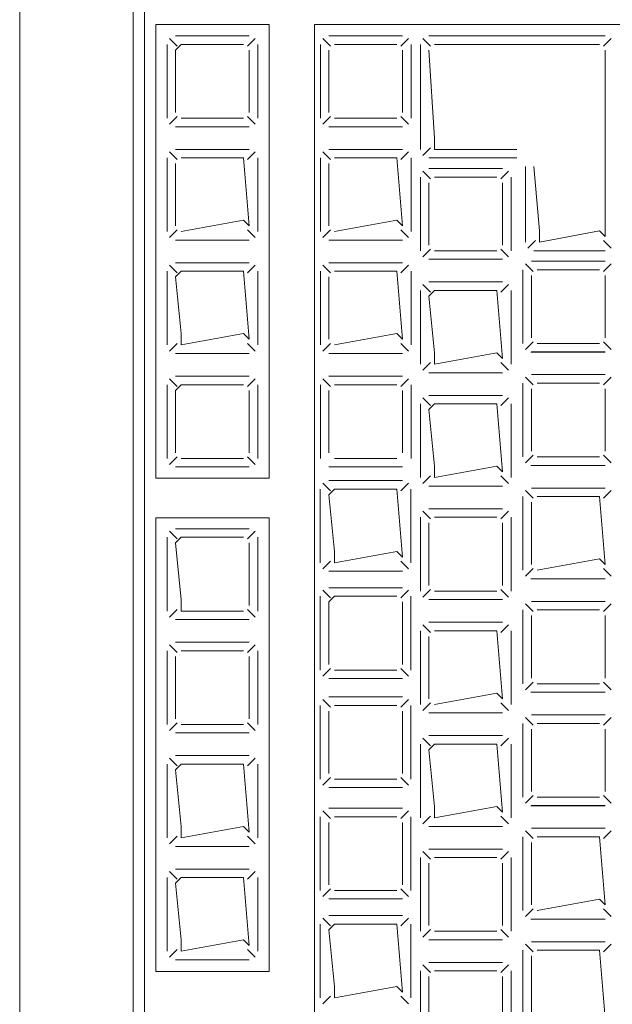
# Model space of a CAD drawing. Header units: feet. Extents: x 8 to 127, y 6 to 90.
# Tile 216 of 256: x 36.7653 to 36.8176, y 58.9736 to 59.0604. Entities that reach past the tile are written whole.
import ezdxf

# ---------------------------------------------------------------- set-up
doc = ezdxf.new("R2010")
doc.units = ezdxf.units.FT
doc.header["$MEASUREMENT"] = 0
doc.layers.add('MOBILARIO', color=8, linetype='Continuous')

msp = doc.modelspace()

# ---------------------------------------------------------------- linework, layer by layer
at = {"layer": 'MOBILARIO', "lineweight": 5}
for p, q in [((36.765326, 59.139463), (36.765326, 58.911463)), ((36.765326, 59.139463), (36.765326, 58.911463)), ((36.775326, 59.093463), (36.775326, 58.915463)), ((36.775326, 59.093463), (36.775326, 58.915463)), ((36.776326, 58.915463), (36.776326, 59.093463)), ((36.776326, 58.915463), (36.776326, 59.093463)), ((36.777326, 59.059963), (36.777326, 59.019963)), ((36.787326, 59.059963), (36.777326, 59.059963)), ((36.777326, 59.059963), (36.777326, 59.019963)), ((36.787326, 59.059963), (36.777326, 59.059963)), ((36.787326, 59.019963), (36.787326, 59.059963)), ((36.787326, 59.019963), (36.787326, 59.059963)), ((36.791326, 59.059963), (36.791326, 58.915463)), ((36.791326, 59.059963), (36.838266, 59.059963)), ((36.791326, 59.059963), (36.791326, 58.915463)), ((36.791326, 59.059963), (36.838266, 59.059963)), ((36.778326, 59.058213), (36.778326, 59.051713)), ((36.778326, 59.058213), (36.778326, 59.051713)), ((36.779222, 59.058066), (36.778546, 59.058743)), ((36.779222, 59.058066), (36.778546, 59.058743)), ((36.785576, 59.058963), (36.779076, 59.058963)), ((36.785576, 59.058963), (36.779076, 59.058963)), ((36.779576, 59.058213), (36.779076, 59.057713)), ((36.779576, 59.058213), (36.779076, 59.057713)), ((36.785076, 59.058213), (36.779576, 59.058213)), ((36.785076, 59.058213), (36.779576, 59.058213)), ((36.78543, 59.058066), (36.786106, 59.058743)), ((36.78543, 59.058066), (36.786106, 59.058743)), ((36.786326, 59.051713), (36.786326, 59.058213)), ((36.786326, 59.051713), (36.786326, 59.058213)), ((36.79185, 59.058213), (36.79185, 59.051713)), ((36.79185, 59.058213), (36.79185, 59.051713)), ((36.792747, 59.058066), (36.79207, 59.058743)), ((36.792747, 59.058066), (36.79207, 59.058743)), ((36.7991, 59.058963), (36.7926, 59.058963)), ((36.7991, 59.058963), (36.7926, 59.058963)), ((36.7986, 59.058213), (36.7931, 59.058213)), ((36.7986, 59.058213), (36.7931, 59.058213)), ((36.798954, 59.058066), (36.799631, 59.058743)), ((36.798954, 59.058066), (36.799631, 59.058743)), ((36.79985, 59.051713), (36.79985, 59.058213)), ((36.79985, 59.051713), (36.79985, 59.058213)), ((36.800676, 59.058213), (36.800676, 59.048963)), ((36.800676, 59.058213), (36.800676, 59.048963)), ((36.800896, 59.058743), (36.801573, 59.058066)), ((36.800896, 59.058743), (36.801573, 59.058066)), ((36.816962, 59.058963), (36.801426, 59.058963)), ((36.816962, 59.058963), (36.801426, 59.058963)), ((36.816462, 59.058213), (36.801926, 59.058213)), ((36.816462, 59.058213), (36.801926, 59.058213)), ((36.817493, 59.058743), (36.816816, 59.058066)), ((36.817493, 59.058743), (36.816816, 59.058066)), ((36.779076, 59.057713), (36.779076, 59.052213)), ((36.779076, 59.057713), (36.779076, 59.052213)), ((36.785576, 59.052213), (36.785576, 59.057713)), ((36.785576, 59.052213), (36.785576, 59.057713)), ((36.7926, 59.057713), (36.7926, 59.052213)), ((36.7926, 59.057713), (36.7926, 59.052213)), ((36.7991, 59.052213), (36.7991, 59.057713)), ((36.7991, 59.052213), (36.7991, 59.057713)), ((36.801426, 59.057713), (36.801926, 59.049963)), ((36.801426, 59.057713), (36.801926, 59.049963)), ((36.816962, 59.041269), (36.816962, 59.057713)), ((36.816962, 59.041269), (36.816962, 59.057713)), ((36.779222, 59.051859), (36.778546, 59.051182)), ((36.779222, 59.051859), (36.778546, 59.051182)), ((36.779576, 59.051713), (36.785076, 59.051713)), ((36.779576, 59.051713), (36.785076, 59.051713)), ((36.78543, 59.051859), (36.786106, 59.051182)), ((36.78543, 59.051859), (36.786106, 59.051182)), ((36.792747, 59.051859), (36.79207, 59.051182)), ((36.792747, 59.051859), (36.79207, 59.051182)), ((36.7931, 59.051713), (36.7986, 59.051713)), ((36.7931, 59.051713), (36.7986, 59.051713)), ((36.798954, 59.051859), (36.799631, 59.051182)), ((36.798954, 59.051859), (36.799631, 59.051182)), ((36.779076, 59.050963), (36.785576, 59.050963)), ((36.779076, 59.050963), (36.785576, 59.050963)), ((36.7926, 59.050963), (36.7991, 59.050963)), ((36.7926, 59.050963), (36.7991, 59.050963)), ((36.801926, 59.049963), (36.801926, 59.048963)), ((36.801926, 59.049963), (36.801926, 59.048963)), ((36.779222, 59.048066), (36.778546, 59.048743)), ((36.779222, 59.048066), (36.778546, 59.048743)), ((36.785576, 59.048963), (36.779076, 59.048963)), ((36.785576, 59.048963), (36.779076, 59.048963)), ((36.78543, 59.048066), (36.786106, 59.048743)), ((36.78543, 59.048066), (36.786106, 59.048743)), ((36.792747, 59.048066), (36.79207, 59.048743)), ((36.792747, 59.048066), (36.79207, 59.048743)), ((36.7991, 59.048963), (36.7926, 59.048963)), ((36.7991, 59.048963), (36.7926, 59.048963)), ((36.798954, 59.048066), (36.799631, 59.048743)), ((36.798954, 59.048066), (36.799631, 59.048743)), ((36.800896, 59.048432), (36.801573, 59.049109)), ((36.800896, 59.048432), (36.801573, 59.049109)), ((36.801926, 59.048963), (36.809182, 59.048963)), ((36.801926, 59.048963), (36.809182, 59.048963)), ((36.778326, 59.048213), (36.778326, 59.041713)), ((36.778326, 59.048213), (36.778326, 59.041713)), ((36.785076, 59.048213), (36.779576, 59.048213)), ((36.785076, 59.048213), (36.779576, 59.048213)), ((36.785576, 59.042213), (36.785076, 59.048213)), ((36.785576, 59.042213), (36.785076, 59.048213)), ((36.786326, 59.041713), (36.786326, 59.048213)), ((36.786326, 59.041713), (36.786326, 59.048213)), ((36.79185, 59.048213), (36.79185, 59.041713)), ((36.79185, 59.048213), (36.79185, 59.041713)), ((36.7986, 59.048213), (36.7931, 59.048213)), ((36.7986, 59.048213), (36.7931, 59.048213)), ((36.7991, 59.042213), (36.7986, 59.048213)), ((36.7991, 59.042213), (36.7986, 59.048213)), ((36.79985, 59.041713), (36.79985, 59.048213)), ((36.79985, 59.041713), (36.79985, 59.048213)), ((36.801426, 59.048213), (36.809182, 59.048213)), ((36.801426, 59.048213), (36.809182, 59.048213)), ((36.779076, 59.047713), (36.779076, 59.042213)), ((36.779076, 59.047713), (36.779076, 59.042213)), ((36.7926, 59.047713), (36.7926, 59.042213)), ((36.7926, 59.047713), (36.7926, 59.042213)), ((36.801573, 59.046372), (36.800896, 59.047049)), ((36.801573, 59.046372), (36.800896, 59.047049)), ((36.807926, 59.047269), (36.801426, 59.047269)), ((36.807926, 59.047269), (36.801426, 59.047269)), ((36.80778, 59.046372), (36.808457, 59.047049)), ((36.80778, 59.046372), (36.808457, 59.047049)), ((36.809932, 59.047463), (36.809932, 59.040769)), ((36.809932, 59.047463), (36.809932, 59.040769)), ((36.810682, 59.047463), (36.811182, 59.041769)), ((36.810682, 59.047463), (36.811182, 59.041769)), ((36.800676, 59.046519), (36.800676, 59.040019)), ((36.800676, 59.046519), (36.800676, 59.040019)), ((36.807426, 59.046519), (36.801926, 59.046519)), ((36.807426, 59.046519), (36.801926, 59.046519)), ((36.808676, 59.040019), (36.808676, 59.046519)), ((36.808676, 59.040019), (36.808676, 59.046519)), ((36.801426, 59.046019), (36.801426, 59.040519)), ((36.801426, 59.046019), (36.801426, 59.040519)), ((36.807926, 59.040519), (36.807926, 59.046019)), ((36.807926, 59.040519), (36.807926, 59.046019)), ((36.779576, 59.041713), (36.785076, 59.042713)), ((36.779576, 59.041713), (36.785076, 59.042713)), ((36.785076, 59.042713), (36.785576, 59.042213)), ((36.785076, 59.042713), (36.785576, 59.042213)), ((36.7931, 59.041713), (36.7986, 59.042713)), ((36.7931, 59.041713), (36.7986, 59.042713)), ((36.7986, 59.042713), (36.7991, 59.042213)), ((36.7986, 59.042713), (36.7991, 59.042213)), ((36.779222, 59.041859), (36.778546, 59.041182)), ((36.779222, 59.041859), (36.778546, 59.041182)), ((36.78543, 59.041859), (36.786106, 59.041182)), ((36.78543, 59.041859), (36.786106, 59.041182)), ((36.792747, 59.041859), (36.79207, 59.041182)), ((36.792747, 59.041859), (36.79207, 59.041182)), ((36.798954, 59.041859), (36.799631, 59.041182)), ((36.798954, 59.041859), (36.799631, 59.041182)), ((36.811182, 59.041769), (36.811182, 59.040769)), ((36.811182, 59.040769), (36.816462, 59.041769)), ((36.811182, 59.041769), (36.811182, 59.040769)), ((36.811182, 59.040769), (36.816462, 59.041769)), ((36.816462, 59.041769), (36.816962, 59.041269)), ((36.816462, 59.041769), (36.816962, 59.041269)), ((36.779076, 59.040963), (36.785576, 59.040963)), ((36.779076, 59.040963), (36.785576, 59.040963)), ((36.7926, 59.040963), (36.7991, 59.040963)), ((36.7926, 59.040963), (36.7991, 59.040963)), ((36.810152, 59.040238), (36.810829, 59.040915)), ((36.810152, 59.040238), (36.810829, 59.040915)), ((36.817493, 59.040238), (36.816816, 59.040915)), ((36.817493, 59.040238), (36.816816, 59.040915)), ((36.801573, 59.040165), (36.800896, 59.039488)), ((36.801573, 59.040165), (36.800896, 59.039488)), ((36.801926, 59.040019), (36.807426, 59.040019)), ((36.801926, 59.040019), (36.807426, 59.040019)), ((36.80778, 59.040165), (36.808457, 59.039488)), ((36.80778, 59.040165), (36.808457, 59.039488)), ((36.810682, 59.040019), (36.816962, 59.040019)), ((36.810682, 59.040019), (36.816962, 59.040019)), ((36.801426, 59.039269), (36.807926, 59.039269)), ((36.801426, 59.039269), (36.807926, 59.039269)), ((36.816962, 59.039101), (36.810462, 59.039101)), ((36.816962, 59.039101), (36.810462, 59.039101)), ((36.779222, 59.038066), (36.778546, 59.038743)), ((36.779222, 59.038066), (36.778546, 59.038743)), ((36.785576, 59.038963), (36.779076, 59.038963)), ((36.785576, 59.038963), (36.779076, 59.038963)), ((36.78543, 59.038066), (36.786106, 59.038743)), ((36.78543, 59.038066), (36.786106, 59.038743)), ((36.792747, 59.038066), (36.79207, 59.038743)), ((36.792747, 59.038066), (36.79207, 59.038743)), ((36.7991, 59.038963), (36.7926, 59.038963)), ((36.7991, 59.038963), (36.7926, 59.038963)), ((36.798954, 59.038066), (36.799631, 59.038743)), ((36.798954, 59.038066), (36.799631, 59.038743)), ((36.809712, 59.038351), (36.809712, 59.031851)), ((36.809712, 59.038351), (36.809712, 59.031851)), ((36.810609, 59.038204), (36.809932, 59.038881)), ((36.810609, 59.038204), (36.809932, 59.038881)), ((36.816462, 59.038351), (36.810962, 59.038351)), ((36.816462, 59.038351), (36.810962, 59.038351)), ((36.816816, 59.038204), (36.817493, 59.038881)), ((36.816816, 59.038204), (36.817493, 59.038881)), ((36.778326, 59.038213), (36.778326, 59.031713)), ((36.778326, 59.038213), (36.778326, 59.031713)), ((36.779576, 59.038213), (36.779076, 59.037713)), ((36.779576, 59.038213), (36.779076, 59.037713)), ((36.779076, 59.037713), (36.779576, 59.032713)), ((36.779076, 59.037713), (36.779576, 59.032713)), ((36.785076, 59.038213), (36.779576, 59.038213)), ((36.785076, 59.038213), (36.779576, 59.038213)), ((36.785576, 59.032213), (36.785076, 59.038213)), ((36.785576, 59.032213), (36.785076, 59.038213)), ((36.786326, 59.031713), (36.786326, 59.038213)), ((36.786326, 59.031713), (36.786326, 59.038213)), ((36.79185, 59.038213), (36.79185, 59.031713)), ((36.79185, 59.038213), (36.79185, 59.031713)), ((36.7926, 59.037713), (36.7926, 59.032213)), ((36.7926, 59.037713), (36.7926, 59.032213)), ((36.7986, 59.038213), (36.7931, 59.038213)), ((36.7986, 59.038213), (36.7931, 59.038213)), ((36.7991, 59.032213), (36.7986, 59.038213)), ((36.7991, 59.032213), (36.7986, 59.038213)), ((36.79985, 59.031713), (36.79985, 59.038213)), ((36.79985, 59.031713), (36.79985, 59.038213)), ((36.810462, 59.037851), (36.810462, 59.032351)), ((36.810462, 59.037851), (36.810462, 59.032351)), ((36.816962, 59.032351), (36.816962, 59.037851)), ((36.816962, 59.032351), (36.816962, 59.037851)), ((36.800676, 59.036519), (36.800676, 59.030019)), ((36.800676, 59.036519), (36.800676, 59.030019)), ((36.801573, 59.036372), (36.800896, 59.037049)), ((36.801573, 59.036372), (36.800896, 59.037049)), ((36.807926, 59.037269), (36.801426, 59.037269)), ((36.807926, 59.037269), (36.801426, 59.037269)), ((36.801926, 59.036519), (36.801426, 59.036019)), ((36.801926, 59.036519), (36.801426, 59.036019)), ((36.807426, 59.036519), (36.801926, 59.036519)), ((36.807426, 59.036519), (36.801926, 59.036519)), ((36.807926, 59.030519), (36.807426, 59.036519)), ((36.807926, 59.030519), (36.807426, 59.036519)), ((36.80778, 59.036372), (36.808457, 59.037049)), ((36.80778, 59.036372), (36.808457, 59.037049)), ((36.808676, 59.030019), (36.808676, 59.036519)), ((36.808676, 59.030019), (36.808676, 59.036519)), ((36.801426, 59.036019), (36.801926, 59.031019)), ((36.801426, 59.036019), (36.801926, 59.031019)), ((36.779576, 59.032713), (36.779576, 59.031713)), ((36.779576, 59.031713), (36.785076, 59.032713)), ((36.779576, 59.032713), (36.779576, 59.031713)), ((36.779576, 59.031713), (36.785076, 59.032713)), ((36.785076, 59.032713), (36.785576, 59.032213)), ((36.785076, 59.032713), (36.785576, 59.032213)), ((36.7931, 59.031713), (36.7986, 59.032713)), ((36.7931, 59.031713), (36.7986, 59.032713)), ((36.7986, 59.032713), (36.7991, 59.032213)), ((36.7986, 59.032713), (36.7991, 59.032213)), ((36.779222, 59.031859), (36.778546, 59.031182)), ((36.779222, 59.031859), (36.778546, 59.031182)), ((36.78543, 59.031859), (36.786106, 59.031182)), ((36.78543, 59.031859), (36.786106, 59.031182)), ((36.792747, 59.031859), (36.79207, 59.031182)), ((36.792747, 59.031859), (36.79207, 59.031182)), ((36.798954, 59.031859), (36.799631, 59.031182)), ((36.798954, 59.031859), (36.799631, 59.031182)), ((36.810609, 59.031997), (36.809932, 59.031321)), ((36.810609, 59.031997), (36.809932, 59.031321)), ((36.810962, 59.031851), (36.816462, 59.031851)), ((36.810962, 59.031851), (36.816462, 59.031851)), ((36.816816, 59.031997), (36.817493, 59.031321)), ((36.816816, 59.031997), (36.817493, 59.031321)), ((36.779076, 59.030963), (36.785576, 59.030963)), ((36.779076, 59.030963), (36.785576, 59.030963)), ((36.7926, 59.030963), (36.7991, 59.030963)), ((36.7926, 59.030963), (36.7991, 59.030963)), ((36.801926, 59.031019), (36.801926, 59.030019)), ((36.801926, 59.030019), (36.807426, 59.031019)), ((36.801926, 59.031019), (36.801926, 59.030019)), ((36.801926, 59.030019), (36.807426, 59.031019)), ((36.807426, 59.031019), (36.807926, 59.030519)), ((36.807426, 59.031019), (36.807926, 59.030519)), ((36.810426, 59.031089), (36.816971, 59.031089)), ((36.810426, 59.031089), (36.816971, 59.031089)), ((36.810462, 59.031101), (36.816962, 59.031101)), ((36.810462, 59.031101), (36.816962, 59.031101)), ((36.801573, 59.030165), (36.800896, 59.029488)), ((36.801573, 59.030165), (36.800896, 59.029488)), ((36.80778, 59.030165), (36.808457, 59.029488)), ((36.80778, 59.030165), (36.808457, 59.029488)), ((36.779222, 59.028066), (36.778546, 59.028743)), ((36.779222, 59.028066), (36.778546, 59.028743)), ((36.785576, 59.028963), (36.779076, 59.028963)), ((36.785576, 59.028963), (36.779076, 59.028963)), ((36.78543, 59.028066), (36.786106, 59.028743)), ((36.78543, 59.028066), (36.786106, 59.028743)), ((36.792747, 59.028066), (36.79207, 59.028743)), ((36.792747, 59.028066), (36.79207, 59.028743)), ((36.7991, 59.028963), (36.7926, 59.028963)), ((36.7991, 59.028963), (36.7926, 59.028963)), ((36.798954, 59.028066), (36.799631, 59.028743)), ((36.798954, 59.028066), (36.799631, 59.028743)), ((36.801426, 59.029269), (36.807926, 59.029269)), ((36.801426, 59.029269), (36.807926, 59.029269)), ((36.810609, 59.028204), (36.809932, 59.028881)), ((36.810609, 59.028204), (36.809932, 59.028881)), ((36.816962, 59.029101), (36.810462, 59.029101)), ((36.816962, 59.029101), (36.810462, 59.029101)), ((36.816816, 59.028204), (36.817493, 59.028881)), ((36.816816, 59.028204), (36.817493, 59.028881)), ((36.778326, 59.028213), (36.778326, 59.021713)), ((36.778326, 59.028213), (36.778326, 59.021713)), ((36.779576, 59.028213), (36.779076, 59.027713)), ((36.779576, 59.028213), (36.779076, 59.027713)), ((36.785076, 59.028213), (36.779576, 59.028213)), ((36.785076, 59.028213), (36.779576, 59.028213)), ((36.786326, 59.021713), (36.786326, 59.028213)), ((36.786326, 59.021713), (36.786326, 59.028213)), ((36.79185, 59.028213), (36.79185, 59.021713)), ((36.79185, 59.028213), (36.79185, 59.021713)), ((36.7986, 59.028213), (36.7931, 59.028213)), ((36.7986, 59.028213), (36.7931, 59.028213)), ((36.79985, 59.021713), (36.79985, 59.028213)), ((36.79985, 59.021713), (36.79985, 59.028213)), ((36.809712, 59.028351), (36.809712, 59.021851)), ((36.809712, 59.028351), (36.809712, 59.021851)), ((36.810462, 59.027851), (36.810462, 59.022351)), ((36.810462, 59.027851), (36.810462, 59.022351)), ((36.816462, 59.028351), (36.810962, 59.028351)), ((36.816462, 59.028351), (36.810962, 59.028351)), ((36.816962, 59.022351), (36.816962, 59.027851)), ((36.816962, 59.022351), (36.816962, 59.027851)), ((36.779076, 59.027713), (36.779076, 59.022213)), ((36.779076, 59.027713), (36.779076, 59.022213)), ((36.785576, 59.022213), (36.785576, 59.027713)), ((36.785576, 59.022213), (36.785576, 59.027713)), ((36.7926, 59.027713), (36.7926, 59.022213)), ((36.7926, 59.027713), (36.7926, 59.022213)), ((36.7991, 59.022213), (36.7991, 59.027713)), ((36.7991, 59.022213), (36.7991, 59.027713)), ((36.801573, 59.026372), (36.800896, 59.027049)), ((36.801573, 59.026372), (36.800896, 59.027049)), ((36.807926, 59.027269), (36.801426, 59.027269)), ((36.807926, 59.027269), (36.801426, 59.027269)), ((36.80778, 59.026372), (36.808457, 59.027049)), ((36.80778, 59.026372), (36.808457, 59.027049)), ((36.800676, 59.026519), (36.800676, 59.020019)), ((36.800676, 59.026519), (36.800676, 59.020019)), ((36.801926, 59.026519), (36.801426, 59.026019)), ((36.801926, 59.026519), (36.801426, 59.026019)), ((36.807426, 59.026519), (36.801926, 59.026519)), ((36.807426, 59.026519), (36.801926, 59.026519)), ((36.807926, 59.020519), (36.807426, 59.026519)), ((36.807926, 59.020519), (36.807426, 59.026519)), ((36.808676, 59.020019), (36.808676, 59.026519)), ((36.808676, 59.020019), (36.808676, 59.026519)), ((36.801426, 59.026019), (36.801926, 59.021019)), ((36.801426, 59.026019), (36.801926, 59.021019)), ((36.779222, 59.021859), (36.778546, 59.021182)), ((36.779222, 59.021859), (36.778546, 59.021182)), ((36.78543, 59.021859), (36.786106, 59.021182)), ((36.78543, 59.021859), (36.786106, 59.021182)), ((36.810609, 59.021997), (36.809932, 59.021321)), ((36.810609, 59.021997), (36.809932, 59.021321)), ((36.810962, 59.021851), (36.816462, 59.021851)), ((36.810962, 59.021851), (36.816462, 59.021851)), ((36.816816, 59.021997), (36.817493, 59.021321)), ((36.816816, 59.021997), (36.817493, 59.021321)), ((36.779076, 59.020963), (36.785576, 59.020963)), ((36.779076, 59.020963), (36.785576, 59.020963)), ((36.779576, 59.021713), (36.785076, 59.021713)), ((36.779576, 59.021713), (36.785076, 59.021713)), ((36.7926, 59.020963), (36.7991, 59.020963)), ((36.7926, 59.020963), (36.7991, 59.020963)), ((36.7931, 59.021713), (36.7986, 59.021713)), ((36.7931, 59.021713), (36.7986, 59.021713)), ((36.801926, 59.021019), (36.801926, 59.020019)), ((36.801926, 59.020019), (36.807426, 59.021019)), ((36.801926, 59.021019), (36.801926, 59.020019)), ((36.801926, 59.020019), (36.807426, 59.021019)), ((36.807426, 59.021019), (36.807926, 59.020519)), ((36.807426, 59.021019), (36.807926, 59.020519)), ((36.810426, 59.021089), (36.816971, 59.021089)), ((36.810426, 59.021089), (36.816971, 59.021089)), ((36.810462, 59.021101), (36.816962, 59.021101)), ((36.810462, 59.021101), (36.816962, 59.021101)), ((36.801573, 59.020165), (36.800896, 59.019488)), ((36.801573, 59.020165), (36.800896, 59.019488)), ((36.80778, 59.020165), (36.808457, 59.019488)), ((36.80778, 59.020165), (36.808457, 59.019488)), ((36.777326, 59.019963), (36.787326, 59.019963)), ((36.777326, 59.019963), (36.787326, 59.019963)), ((36.792739, 59.018863), (36.792062, 59.01954)), ((36.792739, 59.018863), (36.792062, 59.01954)), ((36.799093, 59.019759), (36.792593, 59.019759)), ((36.799093, 59.019759), (36.792593, 59.019759)), ((36.798946, 59.018863), (36.799623, 59.01954)), ((36.798946, 59.018863), (36.799623, 59.01954)), ((36.801426, 59.019269), (36.807926, 59.019269)), ((36.801426, 59.019269), (36.807926, 59.019269)), ((36.791843, 59.019009), (36.791843, 59.012509)), ((36.791843, 59.019009), (36.791843, 59.012509)), ((36.793093, 59.019009), (36.792593, 59.018509)), ((36.793093, 59.019009), (36.792593, 59.018509)), ((36.792593, 59.018509), (36.793093, 59.013509)), ((36.792593, 59.018509), (36.793093, 59.013509)), ((36.798593, 59.019009), (36.793093, 59.019009)), ((36.798593, 59.019009), (36.793093, 59.019009)), ((36.799093, 59.013009), (36.798593, 59.019009)), ((36.799093, 59.013009), (36.798593, 59.019009)), ((36.799843, 59.012509), (36.799843, 59.019009)), ((36.799843, 59.012509), (36.799843, 59.019009)), ((36.809712, 59.018351), (36.809712, 59.011851)), ((36.809712, 59.018351), (36.809712, 59.011851)), ((36.810609, 59.018204), (36.809932, 59.018881)), ((36.810609, 59.018204), (36.809932, 59.018881)), ((36.816962, 59.019101), (36.810462, 59.019101)), ((36.816962, 59.019101), (36.810462, 59.019101)), ((36.816462, 59.018351), (36.810962, 59.018351)), ((36.816462, 59.018351), (36.810962, 59.018351)), ((36.816962, 59.012351), (36.816462, 59.018351)), ((36.816962, 59.012351), (36.816462, 59.018351)), ((36.816816, 59.018204), (36.817493, 59.018881)), ((36.816816, 59.018204), (36.817493, 59.018881)), ((36.810462, 59.017851), (36.810462, 59.012351)), ((36.810462, 59.017851), (36.810462, 59.012351)), ((36.800676, 59.016519), (36.800676, 59.010019)), ((36.800676, 59.016519), (36.800676, 59.010019)), ((36.801573, 59.016372), (36.800896, 59.017049)), ((36.801573, 59.016372), (36.800896, 59.017049)), ((36.807926, 59.017269), (36.801426, 59.017269)), ((36.807926, 59.017269), (36.801426, 59.017269)), ((36.807426, 59.016519), (36.801926, 59.016519)), ((36.807426, 59.016519), (36.801926, 59.016519)), ((36.80778, 59.016372), (36.808457, 59.017049)), ((36.80778, 59.016372), (36.808457, 59.017049)), ((36.808676, 59.010019), (36.808676, 59.016519)), ((36.808676, 59.010019), (36.808676, 59.016519)), ((36.777326, 59.016463), (36.777326, 58.976463)), ((36.787326, 59.016463), (36.777326, 59.016463)), ((36.777326, 59.016463), (36.777326, 58.976463)), ((36.787326, 59.016463), (36.777326, 59.016463)), ((36.787326, 58.976463), (36.787326, 59.016463)), ((36.787326, 58.976463), (36.787326, 59.016463)), ((36.801426, 59.016019), (36.801426, 59.010519)), ((36.801426, 59.016019), (36.801426, 59.010519)), ((36.807926, 59.010519), (36.807926, 59.016019)), ((36.807926, 59.010519), (36.807926, 59.016019)), ((36.779222, 59.014609), (36.778546, 59.015286)), ((36.779222, 59.014609), (36.778546, 59.015286)), ((36.785576, 59.015505), (36.779076, 59.015505)), ((36.785576, 59.015505), (36.779076, 59.015505)), ((36.78543, 59.014609), (36.786106, 59.015286)), ((36.78543, 59.014609), (36.786106, 59.015286)), ((36.778326, 59.014755), (36.778326, 59.008255)), ((36.778326, 59.014755), (36.778326, 59.008255)), ((36.779576, 59.014755), (36.779076, 59.014255)), ((36.779576, 59.014755), (36.779076, 59.014255)), ((36.779076, 59.014255), (36.779576, 59.009255)), ((36.779076, 59.014255), (36.779576, 59.009255)), ((36.785076, 59.014755), (36.779576, 59.014755)), ((36.785076, 59.014755), (36.779576, 59.014755)), ((36.785576, 59.008755), (36.785576, 59.014255)), ((36.785576, 59.008755), (36.785576, 59.014255)), ((36.786326, 59.008255), (36.786326, 59.014755)), ((36.786326, 59.008255), (36.786326, 59.014755)), ((36.793093, 59.013509), (36.793093, 59.012509)), ((36.793093, 59.012509), (36.798593, 59.013509)), ((36.793093, 59.013509), (36.793093, 59.012509)), ((36.793093, 59.012509), (36.798593, 59.013509)), ((36.798593, 59.013509), (36.799093, 59.013009)), ((36.798593, 59.013509), (36.799093, 59.013009)), ((36.792739, 59.012656), (36.792062, 59.011979)), ((36.792739, 59.012656), (36.792062, 59.011979)), ((36.798946, 59.012656), (36.799623, 59.011979)), ((36.798946, 59.012656), (36.799623, 59.011979)), ((36.810962, 59.011851), (36.816462, 59.012851)), ((36.810962, 59.011851), (36.816462, 59.012851)), ((36.816462, 59.012851), (36.816962, 59.012351)), ((36.816462, 59.012851), (36.816962, 59.012351)), ((36.792593, 59.011759), (36.799093, 59.011759)), ((36.792593, 59.011759), (36.799093, 59.011759)), ((36.810609, 59.011997), (36.809932, 59.011321)), ((36.810609, 59.011997), (36.809932, 59.011321)), ((36.816816, 59.011997), (36.817493, 59.011321)), ((36.816816, 59.011997), (36.817493, 59.011321)), ((36.810426, 59.011089), (36.816971, 59.011089)), ((36.810426, 59.011089), (36.816971, 59.011089)), ((36.810462, 59.011101), (36.816962, 59.011101)), ((36.810462, 59.011101), (36.816962, 59.011101)), ((36.792739, 59.009407), (36.792062, 59.010084)), ((36.792739, 59.009407), (36.792062, 59.010084)), ((36.799093, 59.010303), (36.792593, 59.010303)), ((36.799093, 59.010303), (36.792593, 59.010303)), ((36.798946, 59.009407), (36.799623, 59.010084)), ((36.798946, 59.009407), (36.799623, 59.010084)), ((36.801573, 59.010165), (36.800896, 59.009488)), ((36.801573, 59.010165), (36.800896, 59.009488)), ((36.801926, 59.010019), (36.807426, 59.010019)), ((36.801926, 59.010019), (36.807426, 59.010019)), ((36.80778, 59.010165), (36.808457, 59.009488)), ((36.80778, 59.010165), (36.808457, 59.009488)), ((36.779576, 59.009255), (36.779576, 59.008255)), ((36.779576, 59.009255), (36.779576, 59.008255)), ((36.791843, 59.009553), (36.791843, 59.003053)), ((36.791843, 59.009553), (36.791843, 59.003053)), ((36.793093, 59.009553), (36.792593, 59.009053)), ((36.793093, 59.009553), (36.792593, 59.009053)), ((36.792593, 59.009053), (36.792593, 59.003553)), ((36.792593, 59.009053), (36.792593, 59.003553)), ((36.798593, 59.009553), (36.793093, 59.009553)), ((36.798593, 59.009553), (36.793093, 59.009553)), ((36.799093, 59.003553), (36.799093, 59.009053)), ((36.799093, 59.003553), (36.799093, 59.009053)), ((36.799843, 59.003053), (36.799843, 59.009553)), ((36.799843, 59.003053), (36.799843, 59.009553)), ((36.801426, 59.009269), (36.807926, 59.009269)), ((36.801426, 59.009269), (36.807926, 59.009269)), ((36.810609, 59.008204), (36.809932, 59.008881)), ((36.810609, 59.008204), (36.809932, 59.008881)), ((36.816962, 59.009101), (36.810462, 59.009101)), ((36.816962, 59.009101), (36.810462, 59.009101)), ((36.816816, 59.008204), (36.817493, 59.008881)), ((36.816816, 59.008204), (36.817493, 59.008881)), ((36.779222, 59.008402), (36.778546, 59.007725)), ((36.779222, 59.008402), (36.778546, 59.007725)), ((36.779576, 59.008255), (36.785076, 59.008255)), ((36.779576, 59.008255), (36.785076, 59.008255)), ((36.78543, 59.008402), (36.786106, 59.007725)), ((36.78543, 59.008402), (36.786106, 59.007725)), ((36.809712, 59.008351), (36.809712, 59.001851)), ((36.809712, 59.008351), (36.809712, 59.001851)), ((36.810462, 59.007851), (36.810462, 59.002351)), ((36.810462, 59.007851), (36.810462, 59.002351)), ((36.816462, 59.008351), (36.810962, 59.008351)), ((36.816462, 59.008351), (36.810962, 59.008351)), ((36.816962, 59.002351), (36.816962, 59.007851)), ((36.816962, 59.002351), (36.816962, 59.007851)), ((36.779076, 59.007505), (36.785576, 59.007505)), ((36.779076, 59.007505), (36.785576, 59.007505)), ((36.801573, 59.006372), (36.800896, 59.007049)), ((36.801573, 59.006372), (36.800896, 59.007049)), ((36.807926, 59.007269), (36.801426, 59.007269)), ((36.807926, 59.007269), (36.801426, 59.007269)), ((36.80778, 59.006372), (36.808457, 59.007049)), ((36.80778, 59.006372), (36.808457, 59.007049)), ((36.800676, 59.006519), (36.800676, 59.000019)), ((36.800676, 59.006519), (36.800676, 59.000019)), ((36.807426, 59.006519), (36.801926, 59.006519)), ((36.807426, 59.006519), (36.801926, 59.006519)), ((36.807926, 59.000519), (36.807426, 59.006519)), ((36.807926, 59.000519), (36.807426, 59.006519)), ((36.808676, 59.000019), (36.808676, 59.006519)), ((36.808676, 59.000019), (36.808676, 59.006519)), ((36.779222, 59.004609), (36.778546, 59.005286)), ((36.779222, 59.004609), (36.778546, 59.005286)), ((36.785576, 59.005505), (36.779076, 59.005505)), ((36.785576, 59.005505), (36.779076, 59.005505)), ((36.78543, 59.004609), (36.786106, 59.005286)), ((36.78543, 59.004609), (36.786106, 59.005286)), ((36.801426, 59.006019), (36.801426, 59.000519)), ((36.801426, 59.006019), (36.801426, 59.000519)), ((36.778326, 59.004755), (36.778326, 58.998255)), ((36.778326, 59.004755), (36.778326, 58.998255)), ((36.785076, 59.004755), (36.779576, 59.004755)), ((36.785076, 59.004755), (36.779576, 59.004755)), ((36.786326, 58.998255), (36.786326, 59.004755)), ((36.786326, 58.998255), (36.786326, 59.004755)), ((36.779076, 59.004255), (36.779076, 58.998755)), ((36.779076, 59.004255), (36.779076, 58.998755)), ((36.785576, 58.998755), (36.785576, 59.004255)), ((36.785576, 58.998755), (36.785576, 59.004255)), ((36.792739, 59.0032), (36.792062, 59.002523)), ((36.792739, 59.0032), (36.792062, 59.002523)), ((36.793093, 59.003053), (36.798593, 59.003053)), ((36.793093, 59.003053), (36.798593, 59.003053)), ((36.798946, 59.0032), (36.799623, 59.002523)), ((36.798946, 59.0032), (36.799623, 59.002523)), ((36.792593, 59.002303), (36.799093, 59.002303)), ((36.792593, 59.002303), (36.799093, 59.002303)), ((36.810609, 59.001997), (36.809932, 59.001321)), ((36.810609, 59.001997), (36.809932, 59.001321)), ((36.810962, 59.001851), (36.816462, 59.001851)), ((36.810962, 59.001851), (36.816462, 59.001851)), ((36.816816, 59.001997), (36.817493, 59.001321)), ((36.816816, 59.001997), (36.817493, 59.001321)), ((36.801926, 59.000019), (36.807426, 59.001019)), ((36.801926, 59.000019), (36.807426, 59.001019)), ((36.807426, 59.001019), (36.807926, 59.000519)), ((36.807426, 59.001019), (36.807926, 59.000519)), ((36.810426, 59.001089), (36.816971, 59.001089)), ((36.810426, 59.001089), (36.816971, 59.001089)), ((36.810462, 59.001101), (36.816962, 59.001101)), ((36.810462, 59.001101), (36.816962, 59.001101)), ((36.792739, 58.999785), (36.792062, 59.000462)), ((36.792739, 58.999785), (36.792062, 59.000462)), ((36.799093, 59.000682), (36.792593, 59.000682)), ((36.799093, 59.000682), (36.792593, 59.000682)), ((36.798946, 58.999785), (36.799623, 59.000462)), ((36.798946, 58.999785), (36.799623, 59.000462)), ((36.801573, 59.000165), (36.800896, 58.999488)), ((36.801573, 59.000165), (36.800896, 58.999488)), ((36.80778, 59.000165), (36.808457, 58.999488)), ((36.80778, 59.000165), (36.808457, 58.999488)), ((36.791843, 58.999932), (36.791843, 58.993432)), ((36.791843, 58.999932), (36.791843, 58.993432)), ((36.792593, 58.999432), (36.792593, 58.993932)), ((36.792593, 58.999432), (36.792593, 58.993932)), ((36.798593, 58.999932), (36.793093, 58.999932)), ((36.798593, 58.999932), (36.793093, 58.999932)), ((36.799093, 58.993932), (36.799093, 58.999432)), ((36.799093, 58.993932), (36.799093, 58.999432)), ((36.799843, 58.993432), (36.799843, 58.999932)), ((36.799843, 58.993432), (36.799843, 58.999932)), ((36.801426, 58.999269), (36.807926, 58.999269)), ((36.801426, 58.999269), (36.807926, 58.999269)), ((36.779222, 58.998402), (36.778546, 58.997725)), ((36.779222, 58.998402), (36.778546, 58.997725)), ((36.78543, 58.998402), (36.786106, 58.997725)), ((36.78543, 58.998402), (36.786106, 58.997725)), ((36.809712, 58.998351), (36.809712, 58.991851)), ((36.809712, 58.998351), (36.809712, 58.991851)), ((36.810609, 58.998204), (36.809932, 58.998881)), ((36.810609, 58.998204), (36.809932, 58.998881)), ((36.816962, 58.999101), (36.810462, 58.999101)), ((36.816962, 58.999101), (36.810462, 58.999101)), ((36.816462, 58.998351), (36.810962, 58.998351)), ((36.816462, 58.998351), (36.810962, 58.998351)), ((36.816816, 58.998204), (36.817493, 58.998881)), ((36.816816, 58.998204), (36.817493, 58.998881)), ((36.779076, 58.997505), (36.785576, 58.997505)), ((36.779076, 58.997505), (36.785576, 58.997505)), ((36.779576, 58.998255), (36.785076, 58.998255)), ((36.779576, 58.998255), (36.785076, 58.998255)), ((36.810462, 58.997851), (36.810462, 58.992351)), ((36.810462, 58.997851), (36.810462, 58.992351)), ((36.816962, 58.992351), (36.816962, 58.997851)), ((36.816962, 58.992351), (36.816962, 58.997851)), ((36.801573, 58.996372), (36.800896, 58.997049)), ((36.801573, 58.996372), (36.800896, 58.997049)), ((36.807926, 58.997269), (36.801426, 58.997269)), ((36.807926, 58.997269), (36.801426, 58.997269)), ((36.80778, 58.996372), (36.808457, 58.997049)), ((36.80778, 58.996372), (36.808457, 58.997049)), ((36.800676, 58.996519), (36.800676, 58.990019)), ((36.800676, 58.996519), (36.800676, 58.990019)), ((36.801926, 58.996519), (36.801426, 58.996019)), ((36.801926, 58.996519), (36.801426, 58.996019)), ((36.801426, 58.996019), (36.801926, 58.991019)), ((36.801426, 58.996019), (36.801926, 58.991019)), ((36.807426, 58.996519), (36.801926, 58.996519)), ((36.807426, 58.996519), (36.801926, 58.996519)), ((36.807926, 58.990519), (36.807426, 58.996519)), ((36.807926, 58.990519), (36.807426, 58.996519)), ((36.808676, 58.990019), (36.808676, 58.996519)), ((36.808676, 58.990019), (36.808676, 58.996519)), ((36.779222, 58.994609), (36.778546, 58.995286)), ((36.779222, 58.994609), (36.778546, 58.995286)), ((36.785576, 58.995505), (36.779076, 58.995505)), ((36.785576, 58.995505), (36.779076, 58.995505)), ((36.78543, 58.994609), (36.786106, 58.995286)), ((36.78543, 58.994609), (36.786106, 58.995286)), ((36.778326, 58.994755), (36.778326, 58.988255)), ((36.778326, 58.994755), (36.778326, 58.988255)), ((36.779576, 58.994755), (36.779076, 58.994255)), ((36.779576, 58.994755), (36.779076, 58.994255)), ((36.779076, 58.994255), (36.779576, 58.989255)), ((36.779076, 58.994255), (36.779576, 58.989255)), ((36.785076, 58.994755), (36.779576, 58.994755)), ((36.785076, 58.994755), (36.779576, 58.994755)), ((36.785576, 58.988755), (36.785076, 58.994755)), ((36.785576, 58.988755), (36.785076, 58.994755)), ((36.786326, 58.988255), (36.786326, 58.994755)), ((36.786326, 58.988255), (36.786326, 58.994755)), ((36.792739, 58.993578), (36.792062, 58.992901)), ((36.792739, 58.993578), (36.792062, 58.992901)), ((36.793093, 58.993432), (36.798593, 58.993432)), ((36.793093, 58.993432), (36.798593, 58.993432)), ((36.798946, 58.993578), (36.799623, 58.992901)), ((36.798946, 58.993578), (36.799623, 58.992901)), ((36.792593, 58.992682), (36.799093, 58.992682)), ((36.792593, 58.992682), (36.799093, 58.992682)), ((36.810609, 58.991997), (36.809932, 58.991321)), ((36.810609, 58.991997), (36.809932, 58.991321)), ((36.810962, 58.991851), (36.816462, 58.991851)), ((36.810962, 58.991851), (36.816462, 58.991851)), ((36.816816, 58.991997), (36.817493, 58.991321)), ((36.816816, 58.991997), (36.817493, 58.991321)), ((36.792739, 58.989976), (36.792062, 58.990653)), ((36.792739, 58.989976), (36.792062, 58.990653)), ((36.799093, 58.990872), (36.792593, 58.990872)), ((36.799093, 58.990872), (36.792593, 58.990872)), ((36.798946, 58.989976), (36.799623, 58.990653)), ((36.798946, 58.989976), (36.799623, 58.990653)), ((36.801926, 58.991019), (36.801926, 58.990019)), ((36.801926, 58.990019), (36.807426, 58.991019)), ((36.801926, 58.991019), (36.801926, 58.990019)), ((36.801926, 58.990019), (36.807426, 58.991019)), ((36.807426, 58.991019), (36.807926, 58.990519)), ((36.807426, 58.991019), (36.807926, 58.990519)), ((36.810426, 58.991089), (36.816971, 58.991089)), ((36.810426, 58.991089), (36.816971, 58.991089)), ((36.810462, 58.991101), (36.816962, 58.991101)), ((36.810462, 58.991101), (36.816962, 58.991101)), ((36.791843, 58.990122), (36.791843, 58.983622)), ((36.791843, 58.990122), (36.791843, 58.983622)), ((36.792593, 58.989622), (36.792593, 58.984122)), ((36.792593, 58.989622), (36.792593, 58.984122)), ((36.798593, 58.990122), (36.793093, 58.990122)), ((36.798593, 58.990122), (36.793093, 58.990122)), ((36.799093, 58.984122), (36.799093, 58.989622)), ((36.799093, 58.984122), (36.799093, 58.989622)), ((36.799843, 58.983622), (36.799843, 58.990122)), ((36.799843, 58.983622), (36.799843, 58.990122)), ((36.801573, 58.990165), (36.800896, 58.989488)), ((36.801573, 58.990165), (36.800896, 58.989488)), ((36.80778, 58.990165), (36.808457, 58.989488)), ((36.80778, 58.990165), (36.808457, 58.989488)), ((36.779576, 58.989255), (36.779576, 58.988255)), ((36.779576, 58.988255), (36.785076, 58.989255)), ((36.779576, 58.989255), (36.779576, 58.988255)), ((36.779576, 58.988255), (36.785076, 58.989255)), ((36.785076, 58.989255), (36.785576, 58.988755)), ((36.785076, 58.989255), (36.785576, 58.988755)), ((36.801426, 58.989269), (36.807926, 58.989269)), ((36.801426, 58.989269), (36.807926, 58.989269)), ((36.810609, 58.988204), (36.809932, 58.988881)), ((36.810609, 58.988204), (36.809932, 58.988881)), ((36.816962, 58.989101), (36.810462, 58.989101)), ((36.816962, 58.989101), (36.810462, 58.989101)), ((36.816816, 58.988204), (36.817493, 58.988881)), ((36.816816, 58.988204), (36.817493, 58.988881)), ((36.779222, 58.988402), (36.778546, 58.987725)), ((36.779222, 58.988402), (36.778546, 58.987725)), ((36.78543, 58.988402), (36.786106, 58.987725)), ((36.78543, 58.988402), (36.786106, 58.987725)), ((36.809712, 58.988351), (36.809712, 58.981851)), ((36.809712, 58.988351), (36.809712, 58.981851)), ((36.816462, 58.988351), (36.810962, 58.988351)), ((36.816462, 58.988351), (36.810962, 58.988351)), ((36.816962, 58.982351), (36.816462, 58.988351)), ((36.816962, 58.982351), (36.816462, 58.988351)), ((36.779076, 58.987505), (36.785576, 58.987505)), ((36.779076, 58.987505), (36.785576, 58.987505)), ((36.801573, 58.986372), (36.800896, 58.987049)), ((36.801573, 58.986372), (36.800896, 58.987049)), ((36.807926, 58.987269), (36.801426, 58.987269)), ((36.807926, 58.987269), (36.801426, 58.987269)), ((36.80778, 58.986372), (36.808457, 58.987049)), ((36.80778, 58.986372), (36.808457, 58.987049)), ((36.810462, 58.987851), (36.810462, 58.982351)), ((36.810462, 58.987851), (36.810462, 58.982351)), ((36.800676, 58.986519), (36.800676, 58.980019)), ((36.800676, 58.986519), (36.800676, 58.980019)), ((36.807426, 58.986519), (36.801926, 58.986519)), ((36.807426, 58.986519), (36.801926, 58.986519)), ((36.808676, 58.980019), (36.808676, 58.986519)), ((36.808676, 58.980019), (36.808676, 58.986519)), ((36.779222, 58.984609), (36.778546, 58.985286)), ((36.779222, 58.984609), (36.778546, 58.985286)), ((36.785576, 58.985505), (36.779076, 58.985505)), ((36.785576, 58.985505), (36.779076, 58.985505)), ((36.78543, 58.984609), (36.786106, 58.985286)), ((36.78543, 58.984609), (36.786106, 58.985286)), ((36.801426, 58.986019), (36.801426, 58.980519)), ((36.801426, 58.986019), (36.801426, 58.980519)), ((36.807926, 58.980519), (36.807926, 58.986019)), ((36.807926, 58.980519), (36.807926, 58.986019)), ((36.778326, 58.984755), (36.778326, 58.978255)), ((36.778326, 58.984755), (36.778326, 58.978255)), ((36.779576, 58.984755), (36.779076, 58.984255)), ((36.779576, 58.984755), (36.779076, 58.984255)), ((36.785076, 58.984755), (36.779576, 58.984755)), ((36.785076, 58.984755), (36.779576, 58.984755)), ((36.785576, 58.978755), (36.785076, 58.984755)), ((36.785576, 58.978755), (36.785076, 58.984755)), ((36.786326, 58.978255), (36.786326, 58.984755)), ((36.786326, 58.978255), (36.786326, 58.984755)), ((36.779076, 58.984255), (36.779576, 58.979255)), ((36.779076, 58.984255), (36.779576, 58.979255)), ((36.792739, 58.983769), (36.792062, 58.983092)), ((36.792739, 58.983769), (36.792062, 58.983092)), ((36.793093, 58.983622), (36.798593, 58.983622)), ((36.793093, 58.983622), (36.798593, 58.983622)), ((36.798946, 58.983769), (36.799623, 58.983092)), ((36.798946, 58.983769), (36.799623, 58.983092)), ((36.792593, 58.982872), (36.799093, 58.982872)), ((36.792593, 58.982872), (36.799093, 58.982872)), ((36.810962, 58.981851), (36.816462, 58.982851)), ((36.810962, 58.981851), (36.816462, 58.982851)), ((36.816462, 58.982851), (36.816962, 58.982351)), ((36.816462, 58.982851), (36.816962, 58.982351)), ((36.810609, 58.981997), (36.809932, 58.981321)), ((36.810609, 58.981997), (36.809932, 58.981321)), ((36.816816, 58.981997), (36.817493, 58.981321)), ((36.816816, 58.981997), (36.817493, 58.981321)), ((36.792739, 58.980507), (36.792062, 58.981184)), ((36.792739, 58.980507), (36.792062, 58.981184)), ((36.799093, 58.981403), (36.792593, 58.981403)), ((36.799093, 58.981403), (36.792593, 58.981403)), ((36.798946, 58.980507), (36.799623, 58.981184)), ((36.798946, 58.980507), (36.799623, 58.981184)), ((36.810426, 58.981089), (36.816971, 58.981089)), ((36.810426, 58.981089), (36.816971, 58.981089)), ((36.810462, 58.981101), (36.816962, 58.981101)), ((36.810462, 58.981101), (36.816962, 58.981101)), ((36.791843, 58.980653), (36.791843, 58.974153)), ((36.791843, 58.980653), (36.791843, 58.974153)), ((36.793093, 58.980653), (36.792593, 58.980153)), ((36.793093, 58.980653), (36.792593, 58.980153)), ((36.792593, 58.980153), (36.793093, 58.975153)), ((36.792593, 58.980153), (36.793093, 58.975153)), ((36.798593, 58.980653), (36.793093, 58.980653)), ((36.798593, 58.980653), (36.793093, 58.980653)), ((36.799093, 58.974653), (36.798593, 58.980653)), ((36.799093, 58.974653), (36.798593, 58.980653)), ((36.799843, 58.974153), (36.799843, 58.980653)), ((36.799843, 58.974153), (36.799843, 58.980653)), ((36.801573, 58.980165), (36.800896, 58.979488)), ((36.801573, 58.980165), (36.800896, 58.979488)), ((36.80778, 58.980165), (36.808457, 58.979488)), ((36.80778, 58.980165), (36.808457, 58.979488)), ((36.779576, 58.979255), (36.779576, 58.978255)), ((36.779576, 58.978255), (36.785076, 58.979255)), ((36.779576, 58.979255), (36.779576, 58.978255)), ((36.779576, 58.978255), (36.785076, 58.979255)), ((36.785076, 58.979255), (36.785576, 58.978755)), ((36.785076, 58.979255), (36.785576, 58.978755)), ((36.801426, 58.979269), (36.807926, 58.979269)), ((36.801426, 58.979269), (36.807926, 58.979269)), ((36.801926, 58.980019), (36.807426, 58.980019)), ((36.801926, 58.980019), (36.807426, 58.980019)), ((36.779222, 58.978402), (36.778546, 58.977725)), ((36.779222, 58.978402), (36.778546, 58.977725)), ((36.78543, 58.978402), (36.786106, 58.977725)), ((36.78543, 58.978402), (36.786106, 58.977725)), ((36.809712, 58.978351), (36.809712, 58.971851)), ((36.809712, 58.978351), (36.809712, 58.971851)), ((36.810609, 58.978204), (36.809932, 58.978881)), ((36.810609, 58.978204), (36.809932, 58.978881)), ((36.816962, 58.979101), (36.810462, 58.979101)), ((36.816962, 58.979101), (36.810462, 58.979101)), ((36.816462, 58.978351), (36.810962, 58.978351)), ((36.816462, 58.978351), (36.810962, 58.978351)), ((36.816962, 58.972351), (36.816462, 58.978351)), ((36.816962, 58.972351), (36.816462, 58.978351)), ((36.816816, 58.978204), (36.817493, 58.978881)), ((36.816816, 58.978204), (36.817493, 58.978881)), ((36.779076, 58.977505), (36.785576, 58.977505)), ((36.779076, 58.977505), (36.785576, 58.977505)), ((36.810462, 58.977851), (36.810462, 58.972351)), ((36.810462, 58.977851), (36.810462, 58.972351)), ((36.801573, 58.976372), (36.800896, 58.977049)), ((36.801573, 58.976372), (36.800896, 58.977049)), ((36.807926, 58.977269), (36.801426, 58.977269)), ((36.807926, 58.977269), (36.801426, 58.977269)), ((36.80778, 58.976372), (36.808457, 58.977049)), ((36.80778, 58.976372), (36.808457, 58.977049)), ((36.777326, 58.976463), (36.787326, 58.976463)), ((36.777326, 58.976463), (36.787326, 58.976463)), ((36.800676, 58.976519), (36.800676, 58.970019)), ((36.800676, 58.976519), (36.800676, 58.970019)), ((36.801426, 58.976019), (36.801426, 58.970519)), ((36.801426, 58.976019), (36.801426, 58.970519)), ((36.807426, 58.976519), (36.801926, 58.976519)), ((36.807426, 58.976519), (36.801926, 58.976519)), ((36.807926, 58.970519), (36.807926, 58.976019)), ((36.807926, 58.970519), (36.807926, 58.976019)), ((36.808676, 58.970019), (36.808676, 58.976519)), ((36.808676, 58.970019), (36.808676, 58.976519)), ((36.793093, 58.975153), (36.793093, 58.974153)), ((36.793093, 58.974153), (36.798593, 58.975153)), ((36.793093, 58.975153), (36.793093, 58.974153)), ((36.793093, 58.974153), (36.798593, 58.975153)), ((36.798593, 58.975153), (36.799093, 58.974653)), ((36.798593, 58.975153), (36.799093, 58.974653)), ((36.792739, 58.9743), (36.792062, 58.973623)), ((36.792739, 58.9743), (36.792062, 58.973623)), ((36.798946, 58.9743), (36.799623, 58.973623)), ((36.798946, 58.9743), (36.799623, 58.973623))]:
    msp.add_line(p, q, dxfattribs=at)
at = {"layer": 'MOBILARIO'}
for centre in [(36.779576, 59.057713), (36.779576, 59.057713), (36.801926, 59.049463), (36.801926, 59.049463), (36.785076, 59.047713), (36.785076, 59.047713), (36.7986, 59.047713), (36.7986, 59.047713), (36.785076, 59.042213), (36.785076, 59.042213), (36.7986, 59.042213), (36.7986, 59.042213), (36.811182, 59.041269), (36.811182, 59.041269), (36.816462, 59.041269), (36.816462, 59.041269), (36.779576, 59.037713), (36.779576, 59.037713), (36.785076, 59.037713), (36.785076, 59.037713), (36.7986, 59.037713), (36.7986, 59.037713), (36.801926, 59.036019), (36.801926, 59.036019), (36.807426, 59.036019), (36.807426, 59.036019), (36.779576, 59.032213), (36.779576, 59.032213), (36.785076, 59.032213), (36.785076, 59.032213), (36.7986, 59.032213), (36.7986, 59.032213), (36.801926, 59.030519), (36.801926, 59.030519), (36.807426, 59.030519), (36.807426, 59.030519), (36.779576, 59.027713), (36.779576, 59.027713), (36.801926, 59.026019), (36.801926, 59.026019), (36.807426, 59.026019), (36.807426, 59.026019), (36.801926, 59.020519), (36.801926, 59.020519), (36.807426, 59.020519), (36.807426, 59.020519), (36.793093, 59.018509), (36.793093, 59.018509), (36.798593, 59.018509), (36.798593, 59.018509), (36.816462, 59.017851), (36.816462, 59.017851), (36.779576, 59.014255), (36.779576, 59.014255), (36.793093, 59.013009), (36.793093, 59.013009), (36.798593, 59.013009), (36.798593, 59.013009), (36.816462, 59.012351), (36.816462, 59.012351), (36.779576, 59.008755), (36.779576, 59.008755), (36.793093, 59.009053), (36.793093, 59.009053), (36.807426, 59.006019), (36.807426, 59.006019), (36.807426, 59.000519), (36.807426, 59.000519), (36.801926, 58.996019), (36.801926, 58.996019), (36.807426, 58.996019), (36.807426, 58.996019), (36.779576, 58.994255), (36.779576, 58.994255), (36.785076, 58.994255), (36.785076, 58.994255), (36.801926, 58.990519), (36.801926, 58.990519), (36.807426, 58.990519), (36.807426, 58.990519), (36.779576, 58.988755), (36.779576, 58.988755), (36.785076, 58.988755), (36.785076, 58.988755), (36.816462, 58.987851), (36.816462, 58.987851), (36.779576, 58.984255), (36.779576, 58.984255), (36.785076, 58.984255), (36.785076, 58.984255), (36.816462, 58.982351), (36.816462, 58.982351), (36.793093, 58.980153), (36.793093, 58.980153), (36.798593, 58.980153), (36.798593, 58.980153), (36.779576, 58.978755), (36.779576, 58.978755), (36.785076, 58.978755), (36.785076, 58.978755), (36.816462, 58.977851), (36.816462, 58.977851), (36.793093, 58.974653), (36.793093, 58.974653), (36.798593, 58.974653), (36.798593, 58.974653)]:
    msp.add_arc(centre, 0.0005, 0, 0, dxfattribs=at)

doc.saveas('drawing.dxf')
